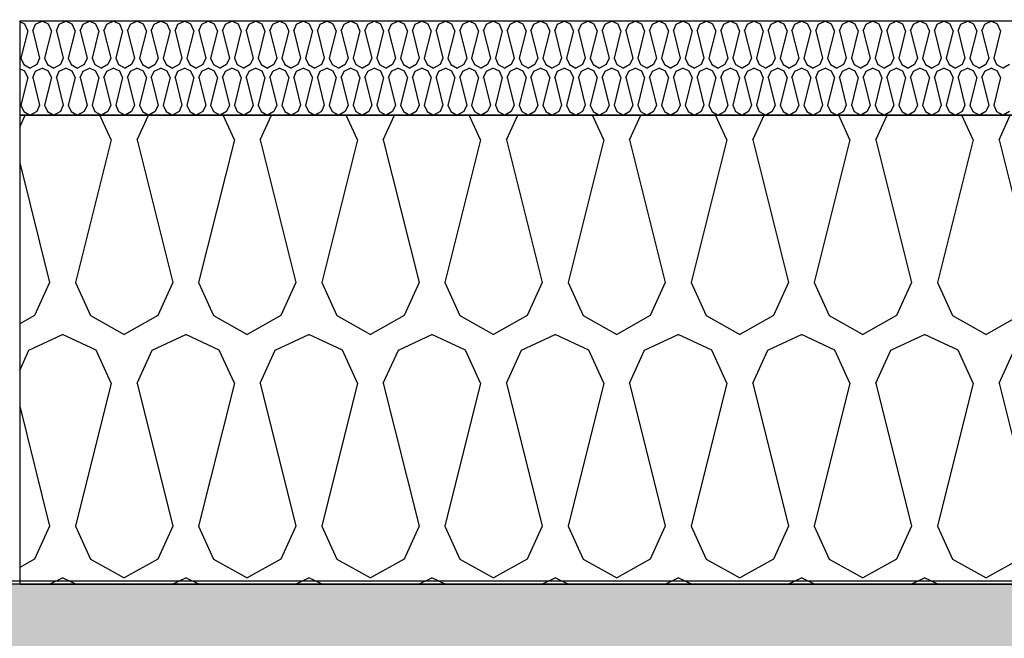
# Model space of a CAD drawing. Header units: millimetres. Extents: x -20520 to 12860, y -2780 to 10870.
# Tile 141 of 147: x -730 to -415, y 6455 to 6653. Entities that reach past the tile are written whole.
import ezdxf

# ---------------------------------------------------------------- set-up
doc = ezdxf.new("R2010")
doc.units = ezdxf.units.MM
doc.header["$LTSCALE"] = 0.5
doc.header["$MEASUREMENT"] = 0
doc.linetypes.add('PLINE', pattern=[0])
for name, color, linetype in [('0(Nye konstruksjoner)', 7, 'Continuous'), ('223- Bjelker (Skravur)(Nye konstruksjoner)', 7, 'Continuous'), ('26-- Yttertak (Skravur)(Nye konstruksjoner)', 7, 'Continuous'), ('262- Taktekking (Skravur)(Nye konstruksjoner)', 7, 'Continuous'), ('858- Detaljer(Nye konstruksjoner)', 7, 'Continuous')]:
    doc.layers.add(name, color=color, linetype=linetype)
doc.linetypes.add('Membran', pattern='A,0,[2,A-2607.160 Prinsippsnitt fløy F1.Shx,S=0.253968,R=0,X=0,Y=0],-32,0', length=32)
doc.dimstyles.new('GENERATED_STYLE__1', dxfattribs={"dimtxt": 0.18, "dimasz": 76, "dimexe": 0.18, "dimexo": 0.0625, "dimgap": 0, "dimtad": 0, "dimtih": 1, "dimtoh": 1, "dimdec": 4, "dimzin": 0, "dimdsep": 46, "dimcen": 0.09, "dimadec": 0, "dimazin": 0, "dimtfac": 1, "dimtdec": 4, "dimtmove": 0, "dimatfit": 3, "dimldrblk": 'ARROWHEAD_17', "dimfxl": 1, "dimtolj": 1, "dimtzin": 0, "dimarcsym": 0})

# ---------------------------------------------------------------- blocks, each defined once
blk = doc.blocks.new('*X24')
at = {"layer": '262- Taktekking (Skravur)(Nye konstruksjoner)', "linetype": 'PLINE'}
for p, q in [((-728.36, 6651.02), (-730, 6651.79)), ((-727.44, 6648.99), (-728.36, 6651.02)), ((-725.84, 6648.99), (-724.92, 6651.02)), ((-724.92, 6651.02), (-722.85, 6652)), ((-720.77, 6651.02), (-722.85, 6652)), ((-719.85, 6648.99), (-720.77, 6651.02)), ((-718.25, 6648.99), (-717.33, 6651.02)), ((-717.33, 6651.02), (-715.26, 6652)), ((-713.19, 6651.02), (-715.26, 6652)), ((-712.26, 6648.99), (-713.19, 6651.02)), ((-710.67, 6648.99), (-709.74, 6651.02)), ((-709.74, 6651.02), (-707.67, 6652)), ((-705.6, 6651.02), (-707.67, 6652)), ((-704.67, 6648.99), (-705.6, 6651.02)), ((-703.08, 6648.99), (-702.15, 6651.02)), ((-702.15, 6651.02), (-700.08, 6652)), ((-698.01, 6651.02), (-700.08, 6652)), ((-697.08, 6648.99), (-698.01, 6651.02)), ((-695.49, 6648.99), (-694.56, 6651.02)), ((-694.56, 6651.02), (-692.49, 6652)), ((-690.42, 6651.02), (-692.49, 6652)), ((-689.49, 6648.99), (-690.42, 6651.02)), ((-687.9, 6648.99), (-686.97, 6651.02)), ((-686.97, 6651.02), (-684.9, 6652)), ((-682.83, 6651.02), (-684.9, 6652)), ((-681.9, 6648.99), (-682.83, 6651.02)), ((-680.31, 6648.99), (-679.39, 6651.02)), ((-679.39, 6651.02), (-677.31, 6652)), ((-675.24, 6651.02), (-677.31, 6652)), ((-674.32, 6648.99), (-675.24, 6651.02)), ((-672.72, 6648.99), (-671.8, 6651.02)), ((-671.8, 6651.02), (-669.72, 6652)), ((-667.65, 6651.02), (-669.72, 6652)), ((-666.73, 6648.99), (-667.65, 6651.02)), ((-665.13, 6648.99), (-664.21, 6651.02)), ((-664.21, 6651.02), (-662.13, 6652)), ((-660.06, 6651.02), (-662.13, 6652)), ((-659.14, 6648.99), (-660.06, 6651.02)), ((-657.54, 6648.99), (-656.62, 6651.02)), ((-656.62, 6651.02), (-654.55, 6652)), ((-652.47, 6651.02), (-654.55, 6652)), ((-651.55, 6648.99), (-652.47, 6651.02)), ((-649.95, 6648.99), (-649.03, 6651.02)), ((-649.03, 6651.02), (-646.96, 6652)), ((-644.88, 6651.02), (-646.96, 6652)), ((-643.96, 6648.99), (-644.88, 6651.02)), ((-642.37, 6648.99), (-641.44, 6651.02)), ((-641.44, 6651.02), (-639.37, 6652)), ((-637.3, 6651.02), (-639.37, 6652)), ((-636.37, 6648.99), (-637.3, 6651.02)), ((-634.78, 6648.99), (-633.85, 6651.02)), ((-633.85, 6651.02), (-631.78, 6652)), ((-629.71, 6651.02), (-631.78, 6652)), ((-628.78, 6648.99), (-629.71, 6651.02)), ((-627.19, 6648.99), (-626.26, 6651.02)), ((-626.26, 6651.02), (-624.19, 6652)), ((-622.12, 6651.02), (-624.19, 6652)), ((-621.19, 6648.99), (-622.12, 6651.02)), ((-619.6, 6648.99), (-618.67, 6651.02)), ((-618.67, 6651.02), (-616.6, 6652)), ((-614.53, 6651.02), (-616.6, 6652)), ((-613.6, 6648.99), (-614.53, 6651.02)), ((-612.01, 6648.99), (-611.08, 6651.02)), ((-611.08, 6651.02), (-609.01, 6652)), ((-606.94, 6651.02), (-609.01, 6652)), ((-606.01, 6648.99), (-606.94, 6651.02)), ((-604.42, 6648.99), (-603.5, 6651.02)), ((-603.5, 6651.02), (-601.42, 6652)), ((-599.35, 6651.02), (-601.42, 6652)), ((-598.43, 6648.99), (-599.35, 6651.02)), ((-596.83, 6648.99), (-595.91, 6651.02)), ((-595.91, 6651.02), (-593.83, 6652)), ((-591.76, 6651.02), (-593.83, 6652)), ((-590.84, 6648.99), (-591.76, 6651.02)), ((-589.24, 6648.99), (-588.32, 6651.02)), ((-588.32, 6651.02), (-586.25, 6652)), ((-584.17, 6651.02), (-586.25, 6652)), ((-583.25, 6648.99), (-584.17, 6651.02)), ((-581.65, 6648.99), (-580.73, 6651.02)), ((-580.73, 6651.02), (-578.66, 6652)), ((-576.58, 6651.02), (-578.66, 6652)), ((-575.66, 6648.99), (-576.58, 6651.02)), ((-574.06, 6648.99), (-573.14, 6651.02)), ((-573.14, 6651.02), (-571.07, 6652)), ((-568.99, 6651.02), (-571.07, 6652)), ((-568.07, 6648.99), (-568.99, 6651.02)), ((-566.48, 6648.99), (-565.55, 6651.02)), ((-565.55, 6651.02), (-563.48, 6652)), ((-561.41, 6651.02), (-563.48, 6652)), ((-560.48, 6648.99), (-561.41, 6651.02)), ((-558.89, 6648.99), (-557.96, 6651.02)), ((-557.96, 6651.02), (-555.89, 6652)), ((-553.82, 6651.02), (-555.89, 6652)), ((-552.89, 6648.99), (-553.82, 6651.02)), ((-551.3, 6648.99), (-550.37, 6651.02)), ((-550.37, 6651.02), (-548.3, 6652)), ((-546.23, 6651.02), (-548.3, 6652)), ((-545.3, 6648.99), (-546.23, 6651.02)), ((-543.71, 6648.99), (-542.78, 6651.02)), ((-542.78, 6651.02), (-540.71, 6652)), ((-538.64, 6651.02), (-540.71, 6652)), ((-537.71, 6648.99), (-538.64, 6651.02)), ((-536.12, 6648.99), (-535.2, 6651.02)), ((-535.2, 6651.02), (-533.12, 6652)), ((-531.05, 6651.02), (-533.12, 6652)), ((-530.13, 6648.99), (-531.05, 6651.02)), ((-528.53, 6648.99), (-527.61, 6651.02)), ((-527.61, 6651.02), (-525.53, 6652)), ((-523.46, 6651.02), (-525.53, 6652)), ((-522.54, 6648.99), (-523.46, 6651.02)), ((-520.94, 6648.99), (-520.02, 6651.02)), ((-520.02, 6651.02), (-517.94, 6652)), ((-515.87, 6651.02), (-517.94, 6652)), ((-514.95, 6648.99), (-515.87, 6651.02)), ((-513.35, 6648.99), (-512.43, 6651.02)), ((-512.43, 6651.02), (-510.36, 6652)), ((-508.28, 6651.02), (-510.36, 6652)), ((-507.36, 6648.99), (-508.28, 6651.02)), ((-505.76, 6648.99), (-504.84, 6651.02)), ((-504.84, 6651.02), (-502.77, 6652)), ((-500.69, 6651.02), (-502.77, 6652)), ((-499.77, 6648.99), (-500.69, 6651.02)), ((-498.18, 6648.99), (-497.25, 6651.02)), ((-497.25, 6651.02), (-495.18, 6652)), ((-493.11, 6651.02), (-495.18, 6652)), ((-492.18, 6648.99), (-493.11, 6651.02)), ((-490.59, 6648.99), (-489.66, 6651.02)), ((-489.66, 6651.02), (-487.59, 6652)), ((-485.52, 6651.02), (-487.59, 6652)), ((-484.59, 6648.99), (-485.52, 6651.02)), ((-483, 6648.99), (-482.07, 6651.02)), ((-482.07, 6651.02), (-480, 6652)), ((-477.93, 6651.02), (-480, 6652)), ((-477, 6648.99), (-477.93, 6651.02)), ((-475.41, 6648.99), (-474.48, 6651.02)), ((-474.48, 6651.02), (-472.41, 6652)), ((-470.34, 6651.02), (-472.41, 6652)), ((-469.41, 6648.99), (-470.34, 6651.02)), ((-467.82, 6648.99), (-466.89, 6651.02)), ((-466.89, 6651.02), (-464.82, 6652)), ((-462.75, 6651.02), (-464.82, 6652)), ((-461.82, 6648.99), (-462.75, 6651.02)), ((-460.23, 6648.99), (-459.31, 6651.02)), ((-459.31, 6651.02), (-457.23, 6652)), ((-455.16, 6651.02), (-457.23, 6652)), ((-454.24, 6648.99), (-455.16, 6651.02)), ((-452.64, 6648.99), (-451.72, 6651.02)), ((-451.72, 6651.02), (-449.64, 6652)), ((-447.57, 6651.02), (-449.64, 6652)), ((-446.65, 6648.99), (-447.57, 6651.02)), ((-445.05, 6648.99), (-444.13, 6651.02)), ((-444.13, 6651.02), (-442.06, 6652)), ((-439.98, 6651.02), (-442.06, 6652)), ((-439.06, 6648.99), (-439.98, 6651.02)), ((-437.46, 6648.99), (-436.54, 6651.02)), ((-436.54, 6651.02), (-434.47, 6652)), ((-432.39, 6651.02), (-434.47, 6652)), ((-431.47, 6648.99), (-432.39, 6651.02)), ((-429.87, 6648.99), (-428.95, 6651.02)), ((-428.95, 6651.02), (-426.88, 6652)), ((-424.8, 6651.02), (-426.88, 6652)), ((-423.88, 6648.99), (-424.8, 6651.02)), ((-422.29, 6648.99), (-421.36, 6651.02)), ((-421.36, 6651.02), (-419.29, 6652)), ((-417.22, 6651.02), (-419.29, 6652)), ((-416.29, 6648.99), (-417.22, 6651.02)), ((-727.44, 6648.99), (-729.64, 6640.19)), ((-725.84, 6648.99), (-723.64, 6640.19)), ((-719.85, 6648.99), (-722.05, 6640.19)), ((-718.25, 6648.99), (-716.05, 6640.19)), ((-712.26, 6648.99), (-714.46, 6640.19)), ((-710.67, 6648.99), (-708.47, 6640.19)), ((-704.67, 6648.99), (-706.87, 6640.19)), ((-703.08, 6648.99), (-700.88, 6640.19)), ((-697.08, 6648.99), (-699.28, 6640.19)), ((-695.49, 6648.99), (-693.29, 6640.19)), ((-689.49, 6648.99), (-691.69, 6640.19)), ((-687.9, 6648.99), (-685.7, 6640.19)), ((-681.9, 6648.99), (-684.1, 6640.19)), ((-680.31, 6648.99), (-678.11, 6640.19)), ((-674.32, 6648.99), (-676.52, 6640.19)), ((-672.72, 6648.99), (-670.52, 6640.19)), ((-666.73, 6648.99), (-668.93, 6640.19)), ((-665.13, 6648.99), (-662.93, 6640.19)), ((-659.14, 6648.99), (-661.34, 6640.19)), ((-657.54, 6648.99), (-655.34, 6640.19)), ((-651.55, 6648.99), (-653.75, 6640.19)), ((-649.95, 6648.99), (-647.75, 6640.19)), ((-643.96, 6648.99), (-646.16, 6640.19)), ((-642.37, 6648.99), (-640.17, 6640.19)), ((-636.37, 6648.99), (-638.57, 6640.19)), ((-634.78, 6648.99), (-632.58, 6640.19)), ((-628.78, 6648.99), (-630.98, 6640.19)), ((-627.19, 6648.99), (-624.99, 6640.19)), ((-621.19, 6648.99), (-623.39, 6640.19)), ((-619.6, 6648.99), (-617.4, 6640.19)), ((-613.6, 6648.99), (-615.8, 6640.19)), ((-612.01, 6648.99), (-609.81, 6640.19)), ((-606.01, 6648.99), (-608.21, 6640.19)), ((-604.42, 6648.99), (-602.22, 6640.19)), ((-598.43, 6648.99), (-600.63, 6640.19)), ((-596.83, 6648.99), (-594.63, 6640.19)), ((-590.84, 6648.99), (-593.04, 6640.19)), ((-589.24, 6648.99), (-587.04, 6640.19)), ((-583.25, 6648.99), (-585.45, 6640.19)), ((-581.65, 6648.99), (-579.45, 6640.19)), ((-575.66, 6648.99), (-577.86, 6640.19)), ((-574.06, 6648.99), (-571.86, 6640.19)), ((-568.07, 6648.99), (-570.27, 6640.19)), ((-566.48, 6648.99), (-564.28, 6640.19)), ((-560.48, 6648.99), (-562.68, 6640.19)), ((-558.89, 6648.99), (-556.69, 6640.19)), ((-552.89, 6648.99), (-555.09, 6640.19)), ((-551.3, 6648.99), (-549.1, 6640.19)), ((-545.3, 6648.99), (-547.5, 6640.19)), ((-543.71, 6648.99), (-541.51, 6640.19)), ((-537.71, 6648.99), (-539.91, 6640.19)), ((-536.12, 6648.99), (-533.92, 6640.19)), ((-530.13, 6648.99), (-532.33, 6640.19)), ((-528.53, 6648.99), (-526.33, 6640.19)), ((-522.54, 6648.99), (-524.74, 6640.19)), ((-520.94, 6648.99), (-518.74, 6640.19)), ((-514.95, 6648.99), (-517.15, 6640.19)), ((-513.35, 6648.99), (-511.15, 6640.19)), ((-507.36, 6648.99), (-509.56, 6640.19)), ((-505.76, 6648.99), (-503.56, 6640.19)), ((-499.77, 6648.99), (-501.97, 6640.19)), ((-498.18, 6648.99), (-495.98, 6640.19)), ((-492.18, 6648.99), (-494.38, 6640.19)), ((-490.59, 6648.99), (-488.39, 6640.19)), ((-484.59, 6648.99), (-486.79, 6640.19)), ((-483, 6648.99), (-480.8, 6640.19)), ((-477, 6648.99), (-479.2, 6640.19)), ((-475.41, 6648.99), (-473.21, 6640.19)), ((-469.41, 6648.99), (-471.61, 6640.19)), ((-467.82, 6648.99), (-465.62, 6640.19)), ((-461.82, 6648.99), (-464.02, 6640.19)), ((-460.23, 6648.99), (-458.03, 6640.19)), ((-454.24, 6648.99), (-456.44, 6640.19)), ((-452.64, 6648.99), (-450.44, 6640.19)), ((-446.65, 6648.99), (-448.85, 6640.19)), ((-445.05, 6648.99), (-442.85, 6640.19)), ((-439.06, 6648.99), (-441.26, 6640.19)), ((-437.46, 6648.99), (-435.26, 6640.19)), ((-431.47, 6648.99), (-433.67, 6640.19)), ((-429.87, 6648.99), (-427.67, 6640.19)), ((-423.88, 6648.99), (-426.08, 6640.19)), ((-422.29, 6648.99), (-420.09, 6640.19)), ((-416.29, 6648.99), (-418.49, 6640.19)), ((-729.64, 6640.19), (-728.71, 6638.15)), ((-723.64, 6640.19), (-724.57, 6638.15)), ((-722.05, 6640.19), (-721.12, 6638.15)), ((-716.05, 6640.19), (-716.98, 6638.15)), ((-714.46, 6640.19), (-713.54, 6638.15)), ((-708.47, 6640.19), (-709.39, 6638.15)), ((-706.87, 6640.19), (-705.95, 6638.15)), ((-700.88, 6640.19), (-701.8, 6638.15)), ((-699.28, 6640.19), (-698.36, 6638.15)), ((-693.29, 6640.19), (-694.21, 6638.15)), ((-691.69, 6640.19), (-690.77, 6638.15)), ((-685.7, 6640.19), (-686.62, 6638.15)), ((-684.1, 6640.19), (-683.18, 6638.15)), ((-678.11, 6640.19), (-679.03, 6638.15)), ((-676.52, 6640.19), (-675.59, 6638.15)), ((-670.52, 6640.19), (-671.45, 6638.15)), ((-668.93, 6640.19), (-668, 6638.15)), ((-662.93, 6640.19), (-663.86, 6638.15)), ((-661.34, 6640.19), (-660.41, 6638.15)), ((-655.34, 6640.19), (-656.27, 6638.15)), ((-653.75, 6640.19), (-652.82, 6638.15)), ((-647.75, 6640.19), (-648.68, 6638.15)), ((-646.16, 6640.19), (-645.23, 6638.15)), ((-640.17, 6640.19), (-641.09, 6638.15)), ((-638.57, 6640.19), (-637.65, 6638.15)), ((-632.58, 6640.19), (-633.5, 6638.15)), ((-630.98, 6640.19), (-630.06, 6638.15)), ((-624.99, 6640.19), (-625.91, 6638.15)), ((-623.39, 6640.19), (-622.47, 6638.15)), ((-617.4, 6640.19), (-618.32, 6638.15)), ((-615.8, 6640.19), (-614.88, 6638.15)), ((-609.81, 6640.19), (-610.73, 6638.15)), ((-608.21, 6640.19), (-607.29, 6638.15)), ((-602.22, 6640.19), (-603.15, 6638.15)), ((-600.63, 6640.19), (-599.7, 6638.15)), ((-594.63, 6640.19), (-595.56, 6638.15)), ((-593.04, 6640.19), (-592.11, 6638.15)), ((-587.04, 6640.19), (-587.97, 6638.15)), ((-585.45, 6640.19), (-584.52, 6638.15)), ((-579.45, 6640.19), (-580.38, 6638.15)), ((-577.86, 6640.19), (-576.93, 6638.15)), ((-571.86, 6640.19), (-572.79, 6638.15)), ((-570.27, 6640.19), (-569.35, 6638.15)), ((-564.28, 6640.19), (-565.2, 6638.15)), ((-562.68, 6640.19), (-561.76, 6638.15)), ((-556.69, 6640.19), (-557.61, 6638.15)), ((-555.09, 6640.19), (-554.17, 6638.15)), ((-549.1, 6640.19), (-550.02, 6638.15)), ((-547.5, 6640.19), (-546.58, 6638.15)), ((-541.51, 6640.19), (-542.43, 6638.15)), ((-539.91, 6640.19), (-538.99, 6638.15)), ((-533.92, 6640.19), (-534.84, 6638.15)), ((-532.33, 6640.19), (-531.4, 6638.15)), ((-526.33, 6640.19), (-527.26, 6638.15)), ((-524.74, 6640.19), (-523.81, 6638.15)), ((-518.74, 6640.19), (-519.67, 6638.15)), ((-517.15, 6640.19), (-516.22, 6638.15)), ((-511.15, 6640.19), (-512.08, 6638.15)), ((-509.56, 6640.19), (-508.63, 6638.15)), ((-503.56, 6640.19), (-504.49, 6638.15)), ((-501.97, 6640.19), (-501.04, 6638.15)), ((-495.98, 6640.19), (-496.9, 6638.15)), ((-494.38, 6640.19), (-493.46, 6638.15)), ((-488.39, 6640.19), (-489.31, 6638.15)), ((-486.79, 6640.19), (-485.87, 6638.15)), ((-480.8, 6640.19), (-481.72, 6638.15)), ((-479.2, 6640.19), (-478.28, 6638.15)), ((-473.21, 6640.19), (-474.13, 6638.15)), ((-471.61, 6640.19), (-470.69, 6638.15)), ((-465.62, 6640.19), (-466.54, 6638.15)), ((-464.02, 6640.19), (-463.1, 6638.15)), ((-458.03, 6640.19), (-458.96, 6638.15)), ((-456.44, 6640.19), (-455.51, 6638.15)), ((-450.44, 6640.19), (-451.37, 6638.15)), ((-448.85, 6640.19), (-447.92, 6638.15)), ((-442.85, 6640.19), (-443.78, 6638.15)), ((-441.26, 6640.19), (-440.33, 6638.15)), ((-435.26, 6640.19), (-436.19, 6638.15)), ((-433.67, 6640.19), (-432.74, 6638.15)), ((-427.67, 6640.19), (-428.6, 6638.15)), ((-426.08, 6640.19), (-425.16, 6638.15)), ((-420.09, 6640.19), (-421.01, 6638.15)), ((-418.49, 6640.19), (-417.57, 6638.15)), ((-728.36, 6636.02), (-730, 6636.79)), ((-728.71, 6638.15), (-726.64, 6637)), ((-727.44, 6633.98), (-728.36, 6636.02)), ((-724.57, 6638.15), (-726.64, 6637)), ((-725.84, 6633.98), (-724.92, 6636.02)), ((-724.92, 6636.02), (-722.85, 6637)), ((-720.77, 6636.02), (-722.85, 6637)), ((-721.12, 6638.15), (-719.05, 6637)), ((-719.85, 6633.98), (-720.77, 6636.02)), ((-716.98, 6638.15), (-719.05, 6637)), ((-718.25, 6633.98), (-717.33, 6636.02)), ((-717.33, 6636.02), (-715.26, 6637)), ((-713.19, 6636.02), (-715.26, 6637)), ((-713.54, 6638.15), (-711.46, 6637)), ((-712.26, 6633.98), (-713.19, 6636.02)), ((-709.39, 6638.15), (-711.46, 6637)), ((-710.67, 6633.98), (-709.74, 6636.02)), ((-709.74, 6636.02), (-707.67, 6637)), ((-705.6, 6636.02), (-707.67, 6637)), ((-705.95, 6638.15), (-703.87, 6637)), ((-704.67, 6633.98), (-705.6, 6636.02)), ((-701.8, 6638.15), (-703.87, 6637)), ((-703.08, 6633.98), (-702.15, 6636.02)), ((-702.15, 6636.02), (-700.08, 6637)), ((-698.01, 6636.02), (-700.08, 6637)), ((-698.36, 6638.15), (-696.29, 6637)), ((-697.08, 6633.98), (-698.01, 6636.02)), ((-694.21, 6638.15), (-696.29, 6637)), ((-695.49, 6633.98), (-694.56, 6636.02)), ((-694.56, 6636.02), (-692.49, 6637)), ((-690.42, 6636.02), (-692.49, 6637)), ((-690.77, 6638.15), (-688.7, 6637)), ((-689.49, 6633.98), (-690.42, 6636.02)), ((-686.62, 6638.15), (-688.7, 6637)), ((-687.9, 6633.98), (-686.97, 6636.02)), ((-686.97, 6636.02), (-684.9, 6637)), ((-682.83, 6636.02), (-684.9, 6637)), ((-683.18, 6638.15), (-681.11, 6637)), ((-681.9, 6633.98), (-682.83, 6636.02)), ((-679.03, 6638.15), (-681.11, 6637)), ((-680.31, 6633.98), (-679.39, 6636.02)), ((-679.39, 6636.02), (-677.31, 6637)), ((-675.24, 6636.02), (-677.31, 6637)), ((-675.59, 6638.15), (-673.52, 6637)), ((-674.32, 6633.98), (-675.24, 6636.02)), ((-671.45, 6638.15), (-673.52, 6637)), ((-672.72, 6633.98), (-671.8, 6636.02)), ((-671.8, 6636.02), (-669.72, 6637)), ((-667.65, 6636.02), (-669.72, 6637)), ((-668, 6638.15), (-665.93, 6637)), ((-666.73, 6633.98), (-667.65, 6636.02)), ((-663.86, 6638.15), (-665.93, 6637)), ((-665.13, 6633.98), (-664.21, 6636.02)), ((-664.21, 6636.02), (-662.13, 6637)), ((-660.06, 6636.02), (-662.13, 6637)), ((-660.41, 6638.15), (-658.34, 6637)), ((-659.14, 6633.98), (-660.06, 6636.02)), ((-656.27, 6638.15), (-658.34, 6637)), ((-657.54, 6633.98), (-656.62, 6636.02)), ((-656.62, 6636.02), (-654.55, 6637)), ((-652.47, 6636.02), (-654.55, 6637)), ((-652.82, 6638.15), (-650.75, 6637)), ((-651.55, 6633.98), (-652.47, 6636.02)), ((-648.68, 6638.15), (-650.75, 6637)), ((-649.95, 6633.98), (-649.03, 6636.02)), ((-649.03, 6636.02), (-646.96, 6637)), ((-644.88, 6636.02), (-646.96, 6637)), ((-645.23, 6638.15), (-643.16, 6637)), ((-643.96, 6633.98), (-644.88, 6636.02)), ((-641.09, 6638.15), (-643.16, 6637)), ((-642.37, 6633.98), (-641.44, 6636.02)), ((-641.44, 6636.02), (-639.37, 6637)), ((-637.3, 6636.02), (-639.37, 6637)), ((-637.65, 6638.15), (-635.57, 6637)), ((-636.37, 6633.98), (-637.3, 6636.02)), ((-633.5, 6638.15), (-635.57, 6637)), ((-634.78, 6633.98), (-633.85, 6636.02)), ((-633.85, 6636.02), (-631.78, 6637)), ((-629.71, 6636.02), (-631.78, 6637)), ((-630.06, 6638.15), (-627.98, 6637)), ((-628.78, 6633.98), (-629.71, 6636.02)), ((-625.91, 6638.15), (-627.98, 6637)), ((-627.19, 6633.98), (-626.26, 6636.02)), ((-626.26, 6636.02), (-624.19, 6637)), ((-622.12, 6636.02), (-624.19, 6637)), ((-622.47, 6638.15), (-620.4, 6637)), ((-621.19, 6633.98), (-622.12, 6636.02)), ((-618.32, 6638.15), (-620.4, 6637)), ((-619.6, 6633.98), (-618.67, 6636.02)), ((-618.67, 6636.02), (-616.6, 6637)), ((-614.53, 6636.02), (-616.6, 6637)), ((-614.88, 6638.15), (-612.81, 6637)), ((-613.6, 6633.98), (-614.53, 6636.02)), ((-610.73, 6638.15), (-612.81, 6637)), ((-612.01, 6633.98), (-611.08, 6636.02)), ((-611.08, 6636.02), (-609.01, 6637)), ((-606.94, 6636.02), (-609.01, 6637)), ((-607.29, 6638.15), (-605.22, 6637)), ((-606.01, 6633.98), (-606.94, 6636.02)), ((-603.15, 6638.15), (-605.22, 6637)), ((-604.42, 6633.98), (-603.5, 6636.02)), ((-603.5, 6636.02), (-601.42, 6637)), ((-599.35, 6636.02), (-601.42, 6637)), ((-599.7, 6638.15), (-597.63, 6637)), ((-598.43, 6633.98), (-599.35, 6636.02)), ((-595.56, 6638.15), (-597.63, 6637)), ((-596.83, 6633.98), (-595.91, 6636.02)), ((-595.91, 6636.02), (-593.83, 6637)), ((-591.76, 6636.02), (-593.83, 6637)), ((-592.11, 6638.15), (-590.04, 6637)), ((-590.84, 6633.98), (-591.76, 6636.02)), ((-587.97, 6638.15), (-590.04, 6637)), ((-589.24, 6633.98), (-588.32, 6636.02)), ((-588.32, 6636.02), (-586.25, 6637)), ((-584.17, 6636.02), (-586.25, 6637)), ((-584.52, 6638.15), (-582.45, 6637)), ((-583.25, 6633.98), (-584.17, 6636.02)), ((-580.38, 6638.15), (-582.45, 6637)), ((-581.65, 6633.98), (-580.73, 6636.02)), ((-580.73, 6636.02), (-578.66, 6637)), ((-576.58, 6636.02), (-578.66, 6637)), ((-576.93, 6638.15), (-574.86, 6637)), ((-575.66, 6633.98), (-576.58, 6636.02)), ((-572.79, 6638.15), (-574.86, 6637)), ((-574.06, 6633.98), (-573.14, 6636.02)), ((-573.14, 6636.02), (-571.07, 6637)), ((-568.99, 6636.02), (-571.07, 6637)), ((-569.35, 6638.15), (-567.27, 6637)), ((-568.07, 6633.98), (-568.99, 6636.02)), ((-565.2, 6638.15), (-567.27, 6637)), ((-566.48, 6633.98), (-565.55, 6636.02)), ((-565.55, 6636.02), (-563.48, 6637)), ((-561.41, 6636.02), (-563.48, 6637)), ((-561.76, 6638.15), (-559.68, 6637)), ((-560.48, 6633.98), (-561.41, 6636.02)), ((-557.61, 6638.15), (-559.68, 6637)), ((-558.89, 6633.98), (-557.96, 6636.02)), ((-557.96, 6636.02), (-555.89, 6637)), ((-553.82, 6636.02), (-555.89, 6637)), ((-554.17, 6638.15), (-552.1, 6637)), ((-552.89, 6633.98), (-553.82, 6636.02)), ((-550.02, 6638.15), (-552.1, 6637)), ((-551.3, 6633.98), (-550.37, 6636.02)), ((-550.37, 6636.02), (-548.3, 6637)), ((-546.23, 6636.02), (-548.3, 6637)), ((-546.58, 6638.15), (-544.51, 6637)), ((-545.3, 6633.98), (-546.23, 6636.02)), ((-542.43, 6638.15), (-544.51, 6637)), ((-543.71, 6633.98), (-542.78, 6636.02)), ((-542.78, 6636.02), (-540.71, 6637)), ((-538.64, 6636.02), (-540.71, 6637)), ((-538.99, 6638.15), (-536.92, 6637)), ((-537.71, 6633.98), (-538.64, 6636.02)), ((-534.84, 6638.15), (-536.92, 6637)), ((-536.12, 6633.98), (-535.2, 6636.02)), ((-535.2, 6636.02), (-533.12, 6637)), ((-531.05, 6636.02), (-533.12, 6637)), ((-531.4, 6638.15), (-529.33, 6637)), ((-530.13, 6633.98), (-531.05, 6636.02)), ((-527.26, 6638.15), (-529.33, 6637)), ((-528.53, 6633.98), (-527.61, 6636.02)), ((-527.61, 6636.02), (-525.53, 6637)), ((-523.46, 6636.02), (-525.53, 6637)), ((-523.81, 6638.15), (-521.74, 6637)), ((-522.54, 6633.98), (-523.46, 6636.02)), ((-519.67, 6638.15), (-521.74, 6637)), ((-520.94, 6633.98), (-520.02, 6636.02)), ((-520.02, 6636.02), (-517.94, 6637)), ((-515.87, 6636.02), (-517.94, 6637)), ((-516.22, 6638.15), (-514.15, 6637)), ((-514.95, 6633.98), (-515.87, 6636.02)), ((-512.08, 6638.15), (-514.15, 6637)), ((-513.35, 6633.98), (-512.43, 6636.02)), ((-512.43, 6636.02), (-510.36, 6637)), ((-508.28, 6636.02), (-510.36, 6637)), ((-508.63, 6638.15), (-506.56, 6637)), ((-507.36, 6633.98), (-508.28, 6636.02)), ((-504.49, 6638.15), (-506.56, 6637)), ((-505.76, 6633.98), (-504.84, 6636.02)), ((-504.84, 6636.02), (-502.77, 6637)), ((-500.69, 6636.02), (-502.77, 6637)), ((-501.04, 6638.15), (-498.97, 6637)), ((-499.77, 6633.98), (-500.69, 6636.02)), ((-496.9, 6638.15), (-498.97, 6637)), ((-498.18, 6633.98), (-497.25, 6636.02)), ((-497.25, 6636.02), (-495.18, 6637)), ((-493.11, 6636.02), (-495.18, 6637)), ((-493.46, 6638.15), (-491.38, 6637)), ((-492.18, 6633.98), (-493.11, 6636.02)), ((-489.31, 6638.15), (-491.38, 6637)), ((-490.59, 6633.98), (-489.66, 6636.02)), ((-489.66, 6636.02), (-487.59, 6637)), ((-485.52, 6636.02), (-487.59, 6637)), ((-485.87, 6638.15), (-483.79, 6637)), ((-484.59, 6633.98), (-485.52, 6636.02)), ((-481.72, 6638.15), (-483.79, 6637)), ((-483, 6633.98), (-482.07, 6636.02)), ((-482.07, 6636.02), (-480, 6637)), ((-477.93, 6636.02), (-480, 6637)), ((-478.28, 6638.15), (-476.21, 6637)), ((-477, 6633.98), (-477.93, 6636.02)), ((-474.13, 6638.15), (-476.21, 6637)), ((-475.41, 6633.98), (-474.48, 6636.02)), ((-474.48, 6636.02), (-472.41, 6637)), ((-470.34, 6636.02), (-472.41, 6637)), ((-470.69, 6638.15), (-468.62, 6637)), ((-469.41, 6633.98), (-470.34, 6636.02)), ((-466.54, 6638.15), (-468.62, 6637)), ((-467.82, 6633.98), (-466.89, 6636.02)), ((-466.89, 6636.02), (-464.82, 6637)), ((-462.75, 6636.02), (-464.82, 6637)), ((-463.1, 6638.15), (-461.03, 6637)), ((-461.82, 6633.98), (-462.75, 6636.02)), ((-458.96, 6638.15), (-461.03, 6637)), ((-460.23, 6633.98), (-459.31, 6636.02)), ((-459.31, 6636.02), (-457.23, 6637)), ((-455.16, 6636.02), (-457.23, 6637)), ((-455.51, 6638.15), (-453.44, 6637)), ((-454.24, 6633.98), (-455.16, 6636.02)), ((-451.37, 6638.15), (-453.44, 6637)), ((-452.64, 6633.98), (-451.72, 6636.02)), ((-451.72, 6636.02), (-449.64, 6637)), ((-447.57, 6636.02), (-449.64, 6637)), ((-447.92, 6638.15), (-445.85, 6637)), ((-446.65, 6633.98), (-447.57, 6636.02)), ((-443.78, 6638.15), (-445.85, 6637)), ((-445.05, 6633.98), (-444.13, 6636.02)), ((-444.13, 6636.02), (-442.06, 6637)), ((-439.98, 6636.02), (-442.06, 6637)), ((-440.33, 6638.15), (-438.26, 6637)), ((-439.06, 6633.98), (-439.98, 6636.02)), ((-436.19, 6638.15), (-438.26, 6637)), ((-437.46, 6633.98), (-436.54, 6636.02)), ((-436.54, 6636.02), (-434.47, 6637)), ((-432.39, 6636.02), (-434.47, 6637)), ((-432.74, 6638.15), (-430.67, 6637)), ((-431.47, 6633.98), (-432.39, 6636.02)), ((-428.6, 6638.15), (-430.67, 6637)), ((-429.87, 6633.98), (-428.95, 6636.02)), ((-428.95, 6636.02), (-426.88, 6637)), ((-424.8, 6636.02), (-426.88, 6637)), ((-425.16, 6638.15), (-423.08, 6637)), ((-423.88, 6633.98), (-424.8, 6636.02)), ((-421.01, 6638.15), (-423.08, 6637)), ((-422.29, 6633.98), (-421.36, 6636.02)), ((-421.36, 6636.02), (-419.29, 6637)), ((-417.22, 6636.02), (-419.29, 6637)), ((-417.57, 6638.15), (-415.49, 6637)), ((-416.29, 6633.98), (-417.22, 6636.02)), ((-413.42, 6638.15), (-415.49, 6637)), ((-727.44, 6633.98), (-729.64, 6625.18)), ((-725.84, 6633.98), (-723.64, 6625.18)), ((-719.85, 6633.98), (-722.05, 6625.18)), ((-718.25, 6633.98), (-716.05, 6625.18)), ((-712.26, 6633.98), (-714.46, 6625.18)), ((-710.67, 6633.98), (-708.47, 6625.18)), ((-704.67, 6633.98), (-706.87, 6625.18)), ((-703.08, 6633.98), (-700.88, 6625.18)), ((-697.08, 6633.98), (-699.28, 6625.18)), ((-695.49, 6633.98), (-693.29, 6625.18)), ((-689.49, 6633.98), (-691.69, 6625.18)), ((-687.9, 6633.98), (-685.7, 6625.18)), ((-681.9, 6633.98), (-684.1, 6625.18)), ((-680.31, 6633.98), (-678.11, 6625.18)), ((-674.32, 6633.98), (-676.52, 6625.18)), ((-672.72, 6633.98), (-670.52, 6625.18)), ((-666.73, 6633.98), (-668.93, 6625.18)), ((-665.13, 6633.98), (-662.93, 6625.18)), ((-659.14, 6633.98), (-661.34, 6625.18)), ((-657.54, 6633.98), (-655.34, 6625.18)), ((-651.55, 6633.98), (-653.75, 6625.18)), ((-649.95, 6633.98), (-647.75, 6625.18)), ((-643.96, 6633.98), (-646.16, 6625.18)), ((-642.37, 6633.98), (-640.17, 6625.18)), ((-636.37, 6633.98), (-638.57, 6625.18)), ((-634.78, 6633.98), (-632.58, 6625.18)), ((-628.78, 6633.98), (-630.98, 6625.18)), ((-627.19, 6633.98), (-624.99, 6625.18)), ((-621.19, 6633.98), (-623.39, 6625.18)), ((-619.6, 6633.98), (-617.4, 6625.18)), ((-613.6, 6633.98), (-615.8, 6625.18)), ((-612.01, 6633.98), (-609.81, 6625.18)), ((-606.01, 6633.98), (-608.21, 6625.18)), ((-604.42, 6633.98), (-602.22, 6625.18)), ((-598.43, 6633.98), (-600.63, 6625.18)), ((-596.83, 6633.98), (-594.63, 6625.18)), ((-590.84, 6633.98), (-593.04, 6625.18)), ((-589.24, 6633.98), (-587.04, 6625.18)), ((-583.25, 6633.98), (-585.45, 6625.18)), ((-581.65, 6633.98), (-579.45, 6625.18)), ((-575.66, 6633.98), (-577.86, 6625.18)), ((-574.06, 6633.98), (-571.86, 6625.18)), ((-568.07, 6633.98), (-570.27, 6625.18)), ((-566.48, 6633.98), (-564.28, 6625.18)), ((-560.48, 6633.98), (-562.68, 6625.18)), ((-558.89, 6633.98), (-556.69, 6625.18)), ((-552.89, 6633.98), (-555.09, 6625.18)), ((-551.3, 6633.98), (-549.1, 6625.18)), ((-545.3, 6633.98), (-547.5, 6625.18)), ((-543.71, 6633.98), (-541.51, 6625.18)), ((-537.71, 6633.98), (-539.91, 6625.18)), ((-536.12, 6633.98), (-533.92, 6625.18)), ((-530.13, 6633.98), (-532.33, 6625.18)), ((-528.53, 6633.98), (-526.33, 6625.18)), ((-522.54, 6633.98), (-524.74, 6625.18)), ((-520.94, 6633.98), (-518.74, 6625.18)), ((-514.95, 6633.98), (-517.15, 6625.18)), ((-513.35, 6633.98), (-511.15, 6625.18)), ((-507.36, 6633.98), (-509.56, 6625.18)), ((-505.76, 6633.98), (-503.56, 6625.18)), ((-499.77, 6633.98), (-501.97, 6625.18)), ((-498.18, 6633.98), (-495.98, 6625.18)), ((-492.18, 6633.98), (-494.38, 6625.18)), ((-490.59, 6633.98), (-488.39, 6625.18)), ((-484.59, 6633.98), (-486.79, 6625.18)), ((-483, 6633.98), (-480.8, 6625.18)), ((-477, 6633.98), (-479.2, 6625.18)), ((-475.41, 6633.98), (-473.21, 6625.18)), ((-469.41, 6633.98), (-471.61, 6625.18)), ((-467.82, 6633.98), (-465.62, 6625.18)), ((-461.82, 6633.98), (-464.02, 6625.18)), ((-460.23, 6633.98), (-458.03, 6625.18)), ((-454.24, 6633.98), (-456.44, 6625.18)), ((-452.64, 6633.98), (-450.44, 6625.18)), ((-446.65, 6633.98), (-448.85, 6625.18)), ((-445.05, 6633.98), (-442.85, 6625.18)), ((-439.06, 6633.98), (-441.26, 6625.18)), ((-437.46, 6633.98), (-435.26, 6625.18)), ((-431.47, 6633.98), (-433.67, 6625.18)), ((-429.87, 6633.98), (-427.67, 6625.18)), ((-423.88, 6633.98), (-426.08, 6625.18)), ((-422.29, 6633.98), (-420.09, 6625.18)), ((-416.29, 6633.98), (-418.49, 6625.18)), ((-729.64, 6625.18), (-728.71, 6623.15)), ((-728.71, 6623.15), (-726.64, 6622)), ((-724.57, 6623.15), (-726.64, 6622)), ((-723.64, 6625.18), (-724.57, 6623.15)), ((-722.05, 6625.18), (-721.12, 6623.15)), ((-721.12, 6623.15), (-719.05, 6622)), ((-716.98, 6623.15), (-719.05, 6622)), ((-716.05, 6625.18), (-716.98, 6623.15)), ((-714.46, 6625.18), (-713.54, 6623.15)), ((-713.54, 6623.15), (-711.46, 6622)), ((-709.39, 6623.15), (-711.46, 6622)), ((-708.47, 6625.18), (-709.39, 6623.15)), ((-706.87, 6625.18), (-705.95, 6623.15)), ((-705.95, 6623.15), (-703.87, 6622)), ((-701.8, 6623.15), (-703.87, 6622)), ((-700.88, 6625.18), (-701.8, 6623.15)), ((-699.28, 6625.18), (-698.36, 6623.15)), ((-698.36, 6623.15), (-696.29, 6622)), ((-694.21, 6623.15), (-696.29, 6622)), ((-693.29, 6625.18), (-694.21, 6623.15)), ((-691.69, 6625.18), (-690.77, 6623.15)), ((-690.77, 6623.15), (-688.7, 6622)), ((-686.62, 6623.15), (-688.7, 6622)), ((-685.7, 6625.18), (-686.62, 6623.15)), ((-684.1, 6625.18), (-683.18, 6623.15)), ((-683.18, 6623.15), (-681.11, 6622)), ((-679.03, 6623.15), (-681.11, 6622)), ((-678.11, 6625.18), (-679.03, 6623.15)), ((-676.52, 6625.18), (-675.59, 6623.15)), ((-675.59, 6623.15), (-673.52, 6622)), ((-671.45, 6623.15), (-673.52, 6622)), ((-670.52, 6625.18), (-671.45, 6623.15)), ((-668.93, 6625.18), (-668, 6623.15)), ((-668, 6623.15), (-665.93, 6622)), ((-663.86, 6623.15), (-665.93, 6622)), ((-662.93, 6625.18), (-663.86, 6623.15)), ((-661.34, 6625.18), (-660.41, 6623.15)), ((-660.41, 6623.15), (-658.34, 6622)), ((-656.27, 6623.15), (-658.34, 6622)), ((-655.34, 6625.18), (-656.27, 6623.15)), ((-653.75, 6625.18), (-652.82, 6623.15)), ((-652.82, 6623.15), (-650.75, 6622)), ((-648.68, 6623.15), (-650.75, 6622)), ((-647.75, 6625.18), (-648.68, 6623.15)), ((-646.16, 6625.18), (-645.23, 6623.15)), ((-645.23, 6623.15), (-643.16, 6622)), ((-641.09, 6623.15), (-643.16, 6622)), ((-640.17, 6625.18), (-641.09, 6623.15)), ((-638.57, 6625.18), (-637.65, 6623.15)), ((-637.65, 6623.15), (-635.57, 6622)), ((-633.5, 6623.15), (-635.57, 6622)), ((-632.58, 6625.18), (-633.5, 6623.15)), ((-630.98, 6625.18), (-630.06, 6623.15)), ((-630.06, 6623.15), (-627.98, 6622)), ((-625.91, 6623.15), (-627.98, 6622)), ((-624.99, 6625.18), (-625.91, 6623.15)), ((-623.39, 6625.18), (-622.47, 6623.15)), ((-622.47, 6623.15), (-620.4, 6622)), ((-618.32, 6623.15), (-620.4, 6622)), ((-617.4, 6625.18), (-618.32, 6623.15)), ((-615.8, 6625.18), (-614.88, 6623.15)), ((-614.88, 6623.15), (-612.81, 6622)), ((-610.73, 6623.15), (-612.81, 6622)), ((-609.81, 6625.18), (-610.73, 6623.15)), ((-608.21, 6625.18), (-607.29, 6623.15)), ((-607.29, 6623.15), (-605.22, 6622)), ((-603.15, 6623.15), (-605.22, 6622)), ((-602.22, 6625.18), (-603.15, 6623.15)), ((-600.63, 6625.18), (-599.7, 6623.15)), ((-599.7, 6623.15), (-597.63, 6622)), ((-595.56, 6623.15), (-597.63, 6622)), ((-594.63, 6625.18), (-595.56, 6623.15)), ((-593.04, 6625.18), (-592.11, 6623.15)), ((-592.11, 6623.15), (-590.04, 6622)), ((-587.97, 6623.15), (-590.04, 6622)), ((-587.04, 6625.18), (-587.97, 6623.15)), ((-585.45, 6625.18), (-584.52, 6623.15)), ((-584.52, 6623.15), (-582.45, 6622)), ((-580.38, 6623.15), (-582.45, 6622)), ((-579.45, 6625.18), (-580.38, 6623.15)), ((-577.86, 6625.18), (-576.93, 6623.15)), ((-576.93, 6623.15), (-574.86, 6622)), ((-572.79, 6623.15), (-574.86, 6622)), ((-571.86, 6625.18), (-572.79, 6623.15)), ((-570.27, 6625.18), (-569.35, 6623.15)), ((-569.35, 6623.15), (-567.27, 6622)), ((-565.2, 6623.15), (-567.27, 6622)), ((-564.28, 6625.18), (-565.2, 6623.15)), ((-562.68, 6625.18), (-561.76, 6623.15)), ((-561.76, 6623.15), (-559.68, 6622)), ((-557.61, 6623.15), (-559.68, 6622)), ((-556.69, 6625.18), (-557.61, 6623.15)), ((-555.09, 6625.18), (-554.17, 6623.15)), ((-554.17, 6623.15), (-552.1, 6622)), ((-550.02, 6623.15), (-552.1, 6622)), ((-549.1, 6625.18), (-550.02, 6623.15)), ((-547.5, 6625.18), (-546.58, 6623.15)), ((-546.58, 6623.15), (-544.51, 6622)), ((-542.43, 6623.15), (-544.51, 6622)), ((-541.51, 6625.18), (-542.43, 6623.15)), ((-539.91, 6625.18), (-538.99, 6623.15)), ((-538.99, 6623.15), (-536.92, 6622)), ((-534.84, 6623.15), (-536.92, 6622)), ((-533.92, 6625.18), (-534.84, 6623.15)), ((-532.33, 6625.18), (-531.4, 6623.15)), ((-531.4, 6623.15), (-529.33, 6622)), ((-527.26, 6623.15), (-529.33, 6622)), ((-526.33, 6625.18), (-527.26, 6623.15)), ((-524.74, 6625.18), (-523.81, 6623.15)), ((-523.81, 6623.15), (-521.74, 6622)), ((-519.67, 6623.15), (-521.74, 6622)), ((-518.74, 6625.18), (-519.67, 6623.15)), ((-517.15, 6625.18), (-516.22, 6623.15)), ((-516.22, 6623.15), (-514.15, 6622)), ((-512.08, 6623.15), (-514.15, 6622)), ((-511.15, 6625.18), (-512.08, 6623.15)), ((-509.56, 6625.18), (-508.63, 6623.15)), ((-508.63, 6623.15), (-506.56, 6622)), ((-504.49, 6623.15), (-506.56, 6622)), ((-503.56, 6625.18), (-504.49, 6623.15)), ((-501.97, 6625.18), (-501.04, 6623.15)), ((-501.04, 6623.15), (-498.97, 6622)), ((-496.9, 6623.15), (-498.97, 6622)), ((-495.98, 6625.18), (-496.9, 6623.15)), ((-494.38, 6625.18), (-493.46, 6623.15)), ((-493.46, 6623.15), (-491.38, 6622)), ((-489.31, 6623.15), (-491.38, 6622)), ((-488.39, 6625.18), (-489.31, 6623.15)), ((-486.79, 6625.18), (-485.87, 6623.15)), ((-485.87, 6623.15), (-483.79, 6622)), ((-481.72, 6623.15), (-483.79, 6622)), ((-480.8, 6625.18), (-481.72, 6623.15)), ((-479.2, 6625.18), (-478.28, 6623.15)), ((-478.28, 6623.15), (-476.21, 6622)), ((-474.13, 6623.15), (-476.21, 6622)), ((-473.21, 6625.18), (-474.13, 6623.15)), ((-471.61, 6625.18), (-470.69, 6623.15)), ((-470.69, 6623.15), (-468.62, 6622)), ((-466.54, 6623.15), (-468.62, 6622)), ((-465.62, 6625.18), (-466.54, 6623.15)), ((-464.02, 6625.18), (-463.1, 6623.15)), ((-463.1, 6623.15), (-461.03, 6622)), ((-458.96, 6623.15), (-461.03, 6622)), ((-458.03, 6625.18), (-458.96, 6623.15)), ((-456.44, 6625.18), (-455.51, 6623.15)), ((-455.51, 6623.15), (-453.44, 6622)), ((-451.37, 6623.15), (-453.44, 6622)), ((-450.44, 6625.18), (-451.37, 6623.15)), ((-448.85, 6625.18), (-447.92, 6623.15)), ((-447.92, 6623.15), (-445.85, 6622)), ((-443.78, 6623.15), (-445.85, 6622)), ((-442.85, 6625.18), (-443.78, 6623.15)), ((-441.26, 6625.18), (-440.33, 6623.15)), ((-440.33, 6623.15), (-438.26, 6622)), ((-436.19, 6623.15), (-438.26, 6622)), ((-435.26, 6625.18), (-436.19, 6623.15)), ((-433.67, 6625.18), (-432.74, 6623.15)), ((-432.74, 6623.15), (-430.67, 6622)), ((-428.6, 6623.15), (-430.67, 6622)), ((-427.67, 6625.18), (-428.6, 6623.15)), ((-426.08, 6625.18), (-425.16, 6623.15)), ((-425.16, 6623.15), (-423.08, 6622)), ((-421.01, 6623.15), (-423.08, 6622)), ((-420.09, 6625.18), (-421.01, 6623.15)), ((-418.49, 6625.18), (-417.57, 6623.15)), ((-417.57, 6623.15), (-415.49, 6622)), ((-413.42, 6623.15), (-415.49, 6622))]:
    blk.add_line(p, q, dxfattribs=at)
blk = doc.blocks.new('*X25')
at = {"layer": '26-- Yttertak (Skravur)(Nye konstruksjoner)', "linetype": 'PLINE'}
for p, q in [((-730, 6618.11), (-728.23, 6622)), ((-700.73, 6614.06), (-704.34, 6622)), ((-692.46, 6614.06), (-688.85, 6622)), ((-661.35, 6614.06), (-664.96, 6622)), ((-653.08, 6614.06), (-649.47, 6622)), ((-621.97, 6614.06), (-625.58, 6622)), ((-613.7, 6614.06), (-610.09, 6622)), ((-582.59, 6614.06), (-586.2, 6622)), ((-574.32, 6614.06), (-570.71, 6622)), ((-543.21, 6614.06), (-546.82, 6622)), ((-534.93, 6614.06), (-531.33, 6622)), ((-503.83, 6614.06), (-507.44, 6622)), ((-495.55, 6614.06), (-491.94, 6622)), ((-464.45, 6614.06), (-468.06, 6622)), ((-456.17, 6614.06), (-452.56, 6622)), ((-425.07, 6614.06), (-428.67, 6622)), ((-416.79, 6614.06), (-413.18, 6622)), ((-700.73, 6614.06), (-712.15, 6568.4)), ((-692.46, 6614.06), (-681.04, 6568.4)), ((-661.35, 6614.06), (-672.77, 6568.4)), ((-653.08, 6614.06), (-641.66, 6568.4)), ((-621.97, 6614.06), (-633.39, 6568.4)), ((-613.7, 6614.06), (-602.28, 6568.4)), ((-582.59, 6614.06), (-594.01, 6568.4)), ((-574.32, 6614.06), (-562.9, 6568.4)), ((-543.21, 6614.06), (-554.63, 6568.4)), ((-534.93, 6614.06), (-523.52, 6568.4)), ((-503.83, 6614.06), (-515.24, 6568.4)), ((-495.55, 6614.06), (-484.14, 6568.4)), ((-464.45, 6614.06), (-475.86, 6568.4)), ((-456.17, 6614.06), (-444.76, 6568.4)), ((-425.07, 6614.06), (-436.48, 6568.4)), ((-416.79, 6614.06), (-405.37, 6568.4)), ((-730, 6606.7), (-720.42, 6568.4)), ((-720.42, 6568.4), (-725.22, 6557.85)), ((-712.15, 6568.4), (-707.35, 6557.85)), ((-681.04, 6568.4), (-685.84, 6557.85)), ((-672.77, 6568.4), (-667.97, 6557.85)), ((-641.66, 6568.4), (-646.46, 6557.85)), ((-633.39, 6568.4), (-628.59, 6557.85)), ((-602.28, 6568.4), (-607.08, 6557.85)), ((-594.01, 6568.4), (-589.21, 6557.85)), ((-562.9, 6568.4), (-567.7, 6557.85)), ((-554.63, 6568.4), (-549.83, 6557.85)), ((-523.52, 6568.4), (-528.32, 6557.85)), ((-515.24, 6568.4), (-510.45, 6557.85)), ((-484.14, 6568.4), (-488.94, 6557.85)), ((-475.86, 6568.4), (-471.06, 6557.85)), ((-444.76, 6568.4), (-449.55, 6557.85)), ((-436.48, 6568.4), (-431.68, 6557.85)), ((-725.22, 6557.85), (-730, 6555.19)), ((-707.35, 6557.85), (-696.6, 6551.85)), ((-685.84, 6557.85), (-696.6, 6551.85)), ((-667.97, 6557.85), (-657.22, 6551.85)), ((-646.46, 6557.85), (-657.22, 6551.85)), ((-628.59, 6557.85), (-617.83, 6551.85)), ((-607.08, 6557.85), (-617.83, 6551.85)), ((-589.21, 6557.85), (-578.45, 6551.85)), ((-567.7, 6557.85), (-578.45, 6551.85)), ((-549.83, 6557.85), (-539.07, 6551.85)), ((-528.32, 6557.85), (-539.07, 6551.85)), ((-510.45, 6557.85), (-499.69, 6551.85)), ((-488.94, 6557.85), (-499.69, 6551.85)), ((-471.06, 6557.85), (-460.31, 6551.85)), ((-449.55, 6557.85), (-460.31, 6551.85)), ((-431.68, 6557.85), (-420.93, 6551.85)), ((-410.17, 6557.85), (-420.93, 6551.85)), ((-727.04, 6546.76), (-716.29, 6551.85)), ((-705.53, 6546.76), (-716.29, 6551.85)), ((-687.66, 6546.76), (-676.91, 6551.85)), ((-666.15, 6546.76), (-676.91, 6551.85)), ((-648.28, 6546.76), (-637.52, 6551.85)), ((-626.77, 6546.76), (-637.52, 6551.85)), ((-608.9, 6546.76), (-598.14, 6551.85)), ((-587.39, 6546.76), (-598.14, 6551.85)), ((-569.52, 6546.76), (-558.76, 6551.85)), ((-548.01, 6546.76), (-558.76, 6551.85)), ((-530.14, 6546.76), (-519.38, 6551.85)), ((-508.63, 6546.76), (-519.38, 6551.85)), ((-490.75, 6546.76), (-480, 6551.85)), ((-469.25, 6546.76), (-480, 6551.85)), ((-451.37, 6546.76), (-440.62, 6551.85)), ((-429.86, 6546.76), (-440.62, 6551.85)), ((-730, 6540.26), (-727.04, 6546.76)), ((-700.73, 6536.21), (-705.53, 6546.76)), ((-692.46, 6536.21), (-687.66, 6546.76)), ((-661.35, 6536.21), (-666.15, 6546.76)), ((-653.08, 6536.21), (-648.28, 6546.76)), ((-621.97, 6536.21), (-626.77, 6546.76)), ((-613.7, 6536.21), (-608.9, 6546.76)), ((-582.59, 6536.21), (-587.39, 6546.76)), ((-574.32, 6536.21), (-569.52, 6546.76)), ((-543.21, 6536.21), (-548.01, 6546.76)), ((-534.93, 6536.21), (-530.14, 6546.76)), ((-503.83, 6536.21), (-508.63, 6546.76)), ((-495.55, 6536.21), (-490.75, 6546.76)), ((-464.45, 6536.21), (-469.25, 6546.76)), ((-456.17, 6536.21), (-451.37, 6546.76)), ((-425.07, 6536.21), (-429.86, 6546.76)), ((-416.79, 6536.21), (-411.99, 6546.76)), ((-700.73, 6536.21), (-712.15, 6490.55)), ((-692.46, 6536.21), (-681.04, 6490.55)), ((-661.35, 6536.21), (-672.77, 6490.55)), ((-653.08, 6536.21), (-641.66, 6490.55)), ((-621.97, 6536.21), (-633.39, 6490.55)), ((-613.7, 6536.21), (-602.28, 6490.55)), ((-582.59, 6536.21), (-594.01, 6490.55)), ((-574.32, 6536.21), (-562.9, 6490.55)), ((-543.21, 6536.21), (-554.63, 6490.55)), ((-534.93, 6536.21), (-523.52, 6490.55)), ((-503.83, 6536.21), (-515.24, 6490.55)), ((-495.55, 6536.21), (-484.14, 6490.55)), ((-464.45, 6536.21), (-475.86, 6490.55)), ((-456.17, 6536.21), (-444.76, 6490.55)), ((-425.07, 6536.21), (-436.48, 6490.55)), ((-416.79, 6536.21), (-405.37, 6490.55)), ((-730, 6528.85), (-720.42, 6490.55)), ((-720.42, 6490.55), (-725.22, 6480)), ((-712.15, 6490.55), (-707.35, 6480)), ((-681.04, 6490.55), (-685.84, 6480)), ((-672.77, 6490.55), (-667.97, 6480)), ((-641.66, 6490.55), (-646.46, 6480)), ((-633.39, 6490.55), (-628.59, 6480)), ((-602.28, 6490.55), (-607.08, 6480)), ((-594.01, 6490.55), (-589.21, 6480)), ((-562.9, 6490.55), (-567.7, 6480)), ((-554.63, 6490.55), (-549.83, 6480)), ((-523.52, 6490.55), (-528.32, 6480)), ((-515.24, 6490.55), (-510.45, 6480)), ((-484.14, 6490.55), (-488.94, 6480)), ((-475.86, 6490.55), (-471.06, 6480)), ((-444.76, 6490.55), (-449.55, 6480)), ((-436.48, 6490.55), (-431.68, 6480)), ((-725.22, 6480), (-730, 6477.34)), ((-707.35, 6480), (-696.6, 6474)), ((-685.84, 6480), (-696.6, 6474)), ((-667.97, 6480), (-657.22, 6474)), ((-646.46, 6480), (-657.22, 6474)), ((-628.59, 6480), (-617.83, 6474)), ((-607.08, 6480), (-617.83, 6474)), ((-589.21, 6480), (-578.45, 6474)), ((-567.7, 6480), (-578.45, 6474)), ((-549.83, 6480), (-539.07, 6474)), ((-528.32, 6480), (-539.07, 6474)), ((-510.45, 6480), (-499.69, 6474)), ((-488.94, 6480), (-499.69, 6474)), ((-471.06, 6480), (-460.31, 6474)), ((-449.55, 6480), (-460.31, 6474)), ((-431.68, 6480), (-420.93, 6474)), ((-410.17, 6480), (-420.93, 6474)), ((-720.51, 6472), (-716.29, 6474)), ((-712.06, 6472), (-716.29, 6474)), ((-681.13, 6472), (-676.91, 6474)), ((-672.68, 6472), (-676.91, 6474)), ((-641.75, 6472), (-637.52, 6474)), ((-633.3, 6472), (-637.52, 6474)), ((-602.37, 6472), (-598.14, 6474)), ((-593.92, 6472), (-598.14, 6474)), ((-562.99, 6472), (-558.76, 6474)), ((-554.54, 6472), (-558.76, 6474)), ((-523.61, 6472), (-519.38, 6474)), ((-515.16, 6472), (-519.38, 6474)), ((-484.23, 6472), (-480, 6474)), ((-475.77, 6472), (-480, 6474)), ((-444.84, 6472), (-440.62, 6474)), ((-436.39, 6472), (-440.62, 6474))]:
    blk.add_line(p, q, dxfattribs=at)
blk = doc.blocks.new('ARROWHEAD_17')
at = {"linetype": 'Continuous'}
for p, q in [((-0.1876, -0.7), (0.1876, 0.7)), ((0, 0), (-1, 0))]:
    blk.add_line(p, q, dxfattribs=at)

msp = doc.modelspace()

# ---------------------------------------------------------------- hatches: boundary and pattern name
at = {"layer": '223- Bjelker (Skravur)(Nye konstruksjoner)', "linetype": 'Continuous'}
h = msp.add_hatch(dxfattribs=at)
h.set_pattern_fill('Prikker_tett', color=256, style=0, pattern_type=2)
h.set_pattern_definition([(0, (0, 0), (0, 43.30127), [0, -25]), (0, (12.5, 21.65), (0, 43.30127), [0, -25])])
h.paths.add_polyline_path([(-6445.74, 6450), (-150, 6450), (-150, 6472), (-6445.74, 6472)])

# ---------------------------------------------------------------- linework, layer by layer
at = {"layer": '0(Nye konstruksjoner)', "linetype": 'Membran', "flags": 128}
msp.add_lwpolyline([(-12899, 5920), (-12899, 7943.39), (-6445.74, 6741.52), (-6445.74, 6473), (-150, 6473)], dxfattribs=at)
at = {"layer": '223- Bjelker (Skravur)(Nye konstruksjoner)', "linetype": 'PLINE', "flags": 128}
msp.add_lwpolyline([(-6445.74, 6450), (-150, 6450), (-150, 6472), (-6445.74, 6472)], close=True, dxfattribs=at)
at = {"layer": '26-- Yttertak (Skravur)(Nye konstruksjoner)', "linetype": 'PLINE', "flags": 128}
msp.add_lwpolyline([(-730, 6472), (-210, 6472), (-210, 6622), (-730, 6622)], close=True, dxfattribs=at)
at = {"layer": '262- Taktekking (Skravur)(Nye konstruksjoner)', "linetype": 'PLINE', "flags": 128}
msp.add_lwpolyline([(-730, 6652), (-730, 6622), (-230, 6622), (-230, 6652)], close=True, dxfattribs=at)

# ---------------------------------------------------------------- block references
at = {"layer": '26-- Yttertak (Skravur)(Nye konstruksjoner)', "linetype": 'PLINE'}
msp.add_blockref('*X25', (0, 0), dxfattribs=at)
at = {"layer": '262- Taktekking (Skravur)(Nye konstruksjoner)', "linetype": 'PLINE'}
msp.add_blockref('*X24', (0, 0), dxfattribs=at)

# ---------------------------------------------------------------- leaders
at = {"layer": '858- Detaljer(Nye konstruksjoner)', "linetype": 'PLINE', "annotation_type": 0, "has_hookline": 1, "hookline_direction": 0, "text_width": 2801.9}
msp.add_leader([(-3774, 6271.9), (-3774, 7385.49), (-3356.78, 7340.07)], dimstyle='GENERATED_STYLE__1', dxfattribs=at)

doc.saveas('drawing.dxf')
